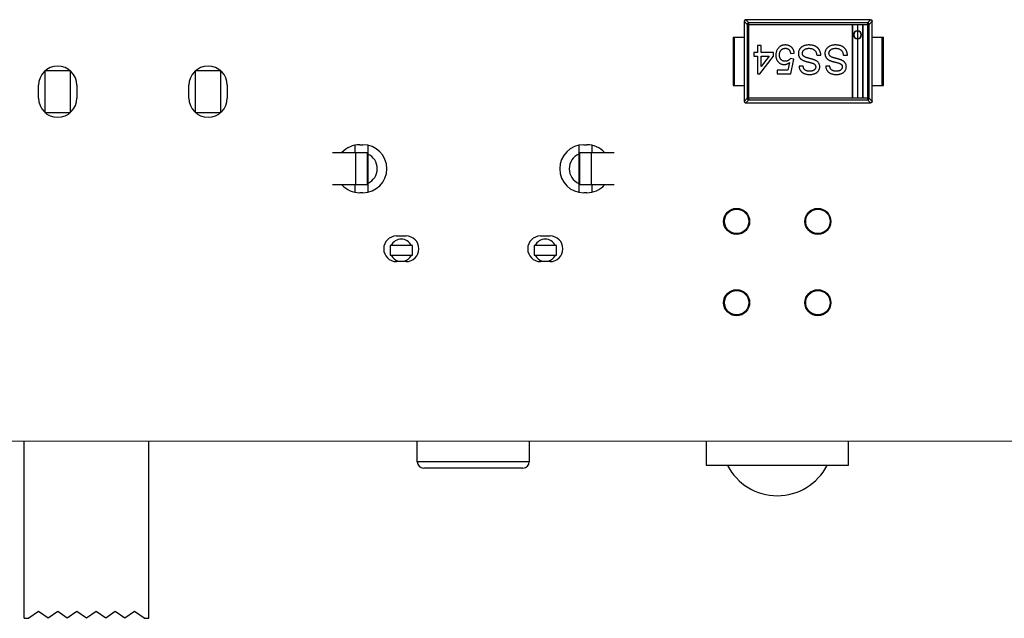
# Model space of a CAD drawing. Header units: inches. Extents: x -15 to 298, y -119 to 14.
# Tile 6 of 18: x 242 to 273, y -88 to -69. Entities that reach past the tile are written whole.
import ezdxf

# ---------------------------------------------------------------- set-up
doc = ezdxf.new("R2010")
doc.units = ezdxf.units.IN
doc.header["$LTSCALE"] = 1.21
doc.header["$MEASUREMENT"] = 0
doc.layers.get('0').update_dxf_attribs({"linetype": 'CONTINUOUS'})

msp = doc.modelspace()

# ---------------------------------------------------------------- linework, layer by layer
at = {"color": 7, "linetype": 'Continuous'}
for p, q in [((264.895, -68.995), (264.8, -68.9)), ((264.8, -68.9), (264.8, -71.4)), ((268.75, -68.85), (264.85, -68.85)), ((264.85, -68.85), (264.945, -68.945)), ((268.655, -68.945), (268.75, -68.85)), ((268.8, -68.9), (268.704, -68.995)), ((268.8, -71.4), (268.8, -68.9)), ((264.895, -68.995), (268.704, -68.995)), ((264.895, -68.995), (264.895, -71.305)), ((268.655, -68.945), (264.945, -68.945)), ((264.945, -71.354), (264.945, -68.945)), ((268.175, -68.995), (268.175, -71.305)), ((268.185, -68.995), (268.185, -71.305)), ((268.335, -68.995), (268.335, -69.198)), ((268.335, -69.208), (268.335, -69.438)), ((268.345, -68.995), (268.345, -69.198)), ((268.345, -69.208), (268.345, -69.438)), ((268.495, -68.995), (268.495, -71.305)), ((268.505, -68.995), (268.505, -71.305)), ((268.655, -68.945), (268.655, -71.354)), ((268.704, -71.305), (268.704, -68.995)), ((264.45, -69.4), (264.8, -69.4)), ((264.45, -69.4), (264.45, -70.9)), ((264.5, -70.9), (264.5, -69.4)), ((268.335, -69.448), (268.335, -71.305)), ((268.345, -69.448), (268.345, -71.305)), ((268.8, -69.4), (269.15, -69.4)), ((269.1, -69.4), (269.1, -70.9)), ((269.15, -70.9), (269.15, -69.4)), ((265.325, -69.651), (265.21, -69.651)), ((265.21, -69.651), (265.21, -69.87)), ((265.325, -69.87), (265.325, -69.651)), ((265.21, -69.87), (265.095, -69.87)), ((265.095, -69.87), (265.095, -69.985)), ((265.095, -69.985), (265.21, -69.985)), ((265.21, -69.985), (265.21, -70.539)), ((265.291, -70.539), (265.718, -69.985)), ((265.718, -69.87), (265.325, -69.87)), ((265.325, -69.985), (265.575, -69.985)), ((265.325, -70.309), (265.325, -69.985)), ((265.575, -69.985), (265.325, -70.309)), ((265.718, -69.985), (265.718, -69.87)), ((266.352, -70.078), (266.237, -70.066)), ((266.248, -69.905), (266.364, -69.893)), ((266.26, -70.539), (266.352, -70.078)), ((267.068, -69.962), (267.195, -69.962)), ((267.898, -69.962), (268.025, -69.962)), ((243.745, -70.448), (242.945, -70.448)), ((242.945, -70.448), (242.945, -71.748)), ((243.745, -71.748), (243.745, -70.448)), ((248.445, -70.448), (247.645, -70.448)), ((247.645, -70.448), (247.645, -71.748)), ((248.445, -71.748), (248.445, -70.448)), ((266.166, -70.424), (265.833, -70.424)), ((265.833, -70.424), (265.833, -70.539)), ((266.211, -70.191), (266.166, -70.424)), ((266.641, -70.297), (266.514, -70.297)), ((267.471, -70.297), (267.345, -70.297)), ((265.21, -70.539), (265.291, -70.539)), ((265.833, -70.539), (266.26, -70.539)), ((242.745, -71.298), (242.745, -70.898)), ((243.945, -70.898), (243.945, -71.298)), ((247.445, -71.298), (247.445, -70.898)), ((248.645, -70.898), (248.645, -71.298)), ((264.45, -70.9), (264.8, -70.9)), ((268.8, -70.9), (269.15, -70.9)), ((264.8, -71.4), (264.895, -71.305)), ((264.945, -71.354), (264.85, -71.45)), ((268.704, -71.305), (264.895, -71.305)), ((264.945, -71.354), (268.655, -71.354)), ((268.75, -71.45), (268.655, -71.354)), ((268.704, -71.305), (268.8, -71.4)), ((264.85, -71.45), (268.75, -71.45)), ((242.945, -71.748), (243.745, -71.748)), ((247.645, -71.748), (248.445, -71.748)), ((252.633, -72.782), (252.633, -73.005)), ((252.782, -72.755), (252.882, -72.755)), ((253.033, -72.782), (253.032, -74.229)), ((259.633, -72.782), (259.632, -74.229)), ((259.783, -72.756), (259.883, -72.756)), ((260.033, -72.782), (260.033, -73.006)), ((253.033, -73.005), (251.933, -73.005)), ((252.651, -73.005), (252.651, -74.005)), ((253.014, -73.005), (253.014, -74.005)), ((260.733, -73.006), (259.633, -73.006)), ((259.651, -73.006), (259.651, -74.006)), ((260.014, -73.006), (260.014, -74.006)), ((253.032, -74.005), (251.933, -74.005)), ((252.632, -74.005), (252.632, -74.229)), ((260.733, -74.006), (259.632, -74.006)), ((260.032, -74.006), (260.032, -74.229)), ((252.882, -74.255), (252.782, -74.255)), ((259.883, -74.256), (259.783, -74.256)), ((253.932, -75.606), (254.232, -75.606)), ((258.432, -75.606), (258.732, -75.606)), ((254.432, -75.906), (253.732, -75.906)), ((253.732, -75.906), (253.732, -76.206)), ((254.432, -76.206), (254.432, -75.906)), ((258.932, -75.906), (258.232, -75.906)), ((258.232, -75.906), (258.232, -76.206)), ((258.932, -76.206), (258.932, -75.906)), ((253.732, -76.206), (254.432, -76.206)), ((258.232, -76.206), (258.932, -76.206)), ((254.232, -76.406), (253.932, -76.406)), ((258.732, -76.406), (258.432, -76.406)), ((292.332, -82.021), (194.332, -82.018)), ((242.295, -87.548), (242.295, -82.02)), ((246.195, -87.548), (246.195, -82.02)), ((254.582, -82.656), (254.582, -82.02)), ((258.082, -82.02), (258.082, -82.656)), ((263.607, -82.02), (263.607, -82.769)), ((268.059, -82.769), (268.059, -82.02)), ((258.082, -82.656), (254.582, -82.656)), ((263.607, -82.769), (268.059, -82.769)), ((257.882, -82.856), (254.782, -82.856)), ((242.745, -87.335), (242.445, -87.548)), ((243.045, -87.548), (242.745, -87.335)), ((243.345, -87.335), (243.045, -87.548)), ((243.645, -87.548), (243.345, -87.335)), ((243.945, -87.335), (243.645, -87.548)), ((244.245, -87.548), (243.945, -87.335)), ((244.545, -87.335), (244.245, -87.548)), ((244.845, -87.548), (244.545, -87.335)), ((245.145, -87.335), (244.845, -87.548)), ((245.445, -87.548), (245.145, -87.335)), ((245.745, -87.335), (245.445, -87.548)), ((246.045, -87.548), (245.745, -87.335)), ((242.295, -87.548), (242.445, -87.548)), ((246.045, -87.548), (246.195, -87.548))]:
    msp.add_line(p, q, dxfattribs=at)
for centre, radius in [((264.562, -75.15), 0.406), ((264.562, -75.15), 0.381), ((267.102, -75.15), 0.406), ((267.102, -75.15), 0.381), ((264.562, -77.69), 0.406), ((264.562, -77.69), 0.381), ((267.102, -77.69), 0.406), ((267.102, -77.69), 0.381)]:
    msp.add_circle(centre, radius, dxfattribs=at)
for centre, radius, start, end in [((268.34, -69.323), 0.125, 92.2907, 267.7058), ((268.34, -69.323), 0.115, 92.4902, 267.5063), ((268.34, -69.323), 0.125, 272.2907, 87.7058), ((268.34, -69.323), 0.115, 272.4902, 87.5063), ((243.345, -70.898), 0.6, 359.9982, 179.9982), ((248.045, -70.898), 0.6, 359.9982, 179.9982), ((243.345, -71.298), 0.6, 179.9982, 359.9982), ((248.045, -71.298), 0.6, 179.9982, 359.9982), ((252.782, -73.505), 0.75, 89.9982, 137.4807), ((252.882, -73.505), 0.75, 269.9982, 89.9982), ((259.783, -73.506), 0.75, 89.9982, 269.9982), ((259.883, -73.506), 0.75, 42.5293, 89.9982), ((252.833, -73.505), 0.5, 293.5764, 66.4201), ((259.833, -73.506), 0.5, 113.5764, 246.4201), ((252.782, -73.505), 0.75, 222.5289, 269.9982), ((259.883, -73.506), 0.75, 269.9982, 317.4811), ((253.932, -76.006), 0.4, 89.9982, 269.9982), ((254.232, -76.006), 0.4, 269.9982, 89.9982), ((258.432, -76.006), 0.4, 89.9982, 269.9982), ((258.732, -76.006), 0.4, 269.9982, 89.9982), ((254.082, -76.056), 0.35, 25.3752, 154.6213), ((258.582, -76.056), 0.35, 25.3752, 154.6213), ((254.082, -76.056), 0.35, 205.3752, 253.8425), ((254.082, -76.056), 0.35, 286.154, 334.6213), ((258.582, -76.056), 0.35, 205.3752, 253.8425), ((258.582, -76.056), 0.35, 286.154, 334.6213), ((254.782, -82.656), 0.2, 179.9982, 269.9982), ((257.882, -82.656), 0.2, 269.9982, 359.9982), ((265.832, -81.97), 1.75, 207.2257, 332.7708)]:
    msp.add_arc(centre, radius, start, end, dxfattribs=at)
for points, knots in [([(264.85, -68.85), (264.843, -68.85), (264.83, -68.852), (264.814, -68.863), (264.803, -68.88), (264.8, -68.893), (264.8, -68.9)], [0, 0, 0, 0, 0.250019, 0.499947, 0.749903, 1, 1, 1, 1]), ([(268.75, -68.85), (268.757, -68.85), (268.77, -68.853), (268.786, -68.864), (268.797, -68.88), (268.8, -68.893), (268.8, -68.9)], [0, 0, 0, 0, 0.250019, 0.499947, 0.749903, 1, 1, 1, 1]), ([(264.945, -68.945), (264.939, -68.945), (264.926, -68.948), (264.909, -68.959), (264.898, -68.976), (264.895, -68.989), (264.895, -68.995)], [0, 0, 0, 0, 0.249893, 0.500264, 0.750504, 1, 1, 1, 1]), ([(268.704, -68.995), (268.704, -68.989), (268.702, -68.976), (268.691, -68.959), (268.674, -68.948), (268.661, -68.946), (268.655, -68.945)], [0, 0, 0, 0, 0.249496, 0.499736, 0.750107, 1, 1, 1, 1]), ([(265.856, -69.748), (265.85, -69.756), (265.839, -69.771), (265.825, -69.795), (265.813, -69.82), (265.803, -69.845), (265.796, -69.873), (265.791, -69.901), (265.787, -69.93), (265.787, -69.949), (265.787, -69.959)], [0, 0, 0, 0, 0.123477, 0.24534, 0.367325, 0.489218, 0.612453, 0.73835, 0.867538, 1, 1, 1, 1]), ([(266.084, -69.639), (266.072, -69.639), (266.049, -69.64), (266.016, -69.645), (265.984, -69.654), (265.954, -69.666), (265.927, -69.681), (265.901, -69.7), (265.877, -69.723), (265.863, -69.74), (265.856, -69.748)], [0, 0, 0, 0, 0.13382, 0.262191, 0.38641, 0.507222, 0.627207, 0.748421, 0.872107, 1, 1, 1, 1]), ([(265.902, -69.952), (265.902, -69.945), (265.903, -69.93), (265.905, -69.908), (265.909, -69.887), (265.914, -69.867), (265.921, -69.849), (265.929, -69.831), (265.939, -69.815), (265.95, -69.8), (265.963, -69.787), (265.977, -69.775), (265.992, -69.765), (266.008, -69.757), (266.025, -69.751), (266.044, -69.746), (266.063, -69.743), (266.077, -69.743), (266.083, -69.743)], [0, 0, 0, 0, 0.073847, 0.144596, 0.212007, 0.277048, 0.339816, 0.401201, 0.46123, 0.521318, 0.580477, 0.638214, 0.695151, 0.752402, 0.811324, 0.871323, 0.934199, 1, 1, 1, 1]), ([(266.083, -69.743), (266.089, -69.743), (266.1, -69.743), (266.116, -69.745), (266.131, -69.749), (266.146, -69.753), (266.159, -69.759), (266.172, -69.766), (266.184, -69.774), (266.195, -69.783), (266.204, -69.794), (266.214, -69.806), (266.222, -69.82), (266.229, -69.834), (266.235, -69.85), (266.241, -69.867), (266.245, -69.885), (266.247, -69.898), (266.248, -69.905)], [0, 0, 0, 0, 0.065564, 0.128644, 0.189151, 0.247304, 0.304737, 0.361176, 0.416858, 0.473244, 0.530573, 0.58932, 0.650322, 0.713319, 0.780023, 0.84952, 0.922639, 1, 1, 1, 1]), ([(266.364, -69.893), (266.363, -69.884), (266.361, -69.865), (266.355, -69.839), (266.347, -69.813), (266.337, -69.789), (266.326, -69.767), (266.312, -69.746), (266.296, -69.726), (266.278, -69.708), (266.259, -69.692), (266.238, -69.678), (266.216, -69.666), (266.192, -69.656), (266.167, -69.648), (266.141, -69.643), (266.113, -69.64), (266.094, -69.639), (266.084, -69.639)], [0, 0, 0, 0, 0.067222, 0.132351, 0.194808, 0.256152, 0.316371, 0.37602, 0.436276, 0.496499, 0.556968, 0.617093, 0.677338, 0.738284, 0.800329, 0.864439, 0.930702, 1, 1, 1, 1]), ([(266.818, -69.639), (266.802, -69.64), (266.772, -69.64), (266.728, -69.647), (266.686, -69.658), (266.653, -69.671), (266.629, -69.683), (266.612, -69.693), (266.595, -69.704), (266.58, -69.716), (266.566, -69.729), (266.553, -69.742), (266.541, -69.757), (266.528, -69.777), (266.513, -69.803), (266.5, -69.837), (266.492, -69.871), (266.491, -69.894), (266.491, -69.906)], [0, 0, 0, 0, 0.098075, 0.19214, 0.282733, 0.37192, 0.415561, 0.458093, 0.499169, 0.54005, 0.579873, 0.61966, 0.659106, 0.698703, 0.776128, 0.851465, 0.925184, 1, 1, 1, 1]), ([(266.618, -69.9), (266.618, -69.893), (266.618, -69.88), (266.623, -69.861), (266.63, -69.841), (266.641, -69.823), (266.654, -69.805), (266.671, -69.789), (266.69, -69.775), (266.713, -69.764), (266.737, -69.754), (266.764, -69.748), (266.793, -69.744), (266.813, -69.743), (266.823, -69.743)], [0, 0, 0, 0, 0.068223, 0.137284, 0.208228, 0.282258, 0.358539, 0.437126, 0.519051, 0.606998, 0.699053, 0.794132, 0.894416, 1, 1, 1, 1]), ([(267.195, -69.962), (267.194, -69.954), (267.194, -69.939), (267.191, -69.916), (267.187, -69.893), (267.181, -69.871), (267.175, -69.85), (267.167, -69.83), (267.157, -69.81), (267.146, -69.79), (267.134, -69.772), (267.121, -69.755), (267.107, -69.739), (267.091, -69.724), (267.075, -69.71), (267.057, -69.698), (267.038, -69.687), (267.019, -69.676), (266.998, -69.668), (266.975, -69.66), (266.952, -69.654), (266.928, -69.648), (266.902, -69.644), (266.875, -69.641), (266.847, -69.639), (266.827, -69.639), (266.818, -69.639)], [0, 0, 0, 0, 0.04224, 0.083737, 0.124286, 0.164114, 0.203932, 0.243395, 0.28271, 0.322209, 0.361504, 0.40008, 0.438398, 0.476659, 0.514834, 0.553162, 0.592148, 0.631605, 0.672151, 0.714001, 0.757124, 0.801967, 0.848603, 0.897175, 0.947507, 1, 1, 1, 1]), ([(266.823, -69.743), (266.835, -69.743), (266.857, -69.744), (266.89, -69.749), (266.921, -69.758), (266.95, -69.77), (266.976, -69.786), (266.999, -69.803), (267.019, -69.823), (267.034, -69.845), (267.046, -69.87), (267.056, -69.898), (267.064, -69.929), (267.066, -69.951), (267.068, -69.962)], [0, 0, 0, 0, 0.093965, 0.184022, 0.271414, 0.35773, 0.440729, 0.518552, 0.592907, 0.665153, 0.739637, 0.819812, 0.906204, 1, 1, 1, 1]), ([(267.648, -69.639), (267.633, -69.64), (267.603, -69.64), (267.559, -69.647), (267.517, -69.658), (267.484, -69.671), (267.46, -69.683), (267.442, -69.693), (267.426, -69.704), (267.411, -69.716), (267.397, -69.729), (267.384, -69.742), (267.372, -69.757), (267.358, -69.777), (267.343, -69.803), (267.331, -69.837), (267.323, -69.871), (267.322, -69.894), (267.321, -69.906)], [0, 0, 0, 0, 0.098075, 0.19214, 0.282733, 0.37192, 0.415561, 0.458093, 0.499169, 0.54005, 0.579873, 0.61966, 0.659106, 0.698703, 0.776128, 0.851465, 0.925184, 1, 1, 1, 1]), ([(267.448, -69.9), (267.449, -69.893), (267.449, -69.88), (267.454, -69.861), (267.461, -69.841), (267.472, -69.823), (267.485, -69.805), (267.501, -69.789), (267.521, -69.775), (267.543, -69.764), (267.568, -69.754), (267.595, -69.748), (267.624, -69.744), (267.644, -69.743), (267.654, -69.743)], [0, 0, 0, 0, 0.068223, 0.137284, 0.208228, 0.282258, 0.358539, 0.437126, 0.519051, 0.606998, 0.699053, 0.794132, 0.894416, 1, 1, 1, 1]), ([(268.025, -69.962), (268.025, -69.954), (268.024, -69.939), (268.022, -69.916), (268.018, -69.893), (268.012, -69.872), (268.006, -69.85), (267.997, -69.83), (267.988, -69.81), (267.977, -69.791), (267.965, -69.772), (267.952, -69.755), (267.938, -69.739), (267.922, -69.724), (267.906, -69.71), (267.888, -69.698), (267.869, -69.687), (267.849, -69.676), (267.828, -69.668), (267.806, -69.66), (267.783, -69.654), (267.758, -69.648), (267.733, -69.644), (267.706, -69.641), (267.677, -69.639), (267.658, -69.639), (267.648, -69.639)], [0, 0, 0, 0, 0.04224, 0.083737, 0.124286, 0.164114, 0.203932, 0.243395, 0.28271, 0.322209, 0.361504, 0.40008, 0.438398, 0.476659, 0.514834, 0.553162, 0.592148, 0.631605, 0.672151, 0.714001, 0.757124, 0.801967, 0.848603, 0.897175, 0.947507, 1, 1, 1, 1]), ([(267.654, -69.743), (267.665, -69.743), (267.688, -69.744), (267.721, -69.749), (267.752, -69.758), (267.781, -69.77), (267.807, -69.786), (267.83, -69.803), (267.849, -69.823), (267.865, -69.845), (267.877, -69.87), (267.887, -69.898), (267.894, -69.929), (267.897, -69.951), (267.898, -69.962)], [0, 0, 0, 0, 0.093965, 0.184022, 0.271414, 0.35773, 0.440729, 0.518552, 0.592907, 0.665153, 0.739637, 0.819812, 0.906204, 1, 1, 1, 1]), ([(265.787, -69.959), (265.787, -69.97), (265.788, -69.99), (265.791, -70.02), (265.797, -70.049), (265.805, -70.076), (265.816, -70.101), (265.829, -70.126), (265.845, -70.148), (265.863, -70.169), (265.882, -70.188), (265.903, -70.205), (265.925, -70.219), (265.948, -70.231), (265.972, -70.24), (265.998, -70.246), (266.024, -70.25), (266.042, -70.25), (266.051, -70.251)], [0, 0, 0, 0, 0.071422, 0.139542, 0.205827, 0.269784, 0.333009, 0.395038, 0.4575, 0.52036, 0.582718, 0.64312, 0.702164, 0.760492, 0.818625, 0.877912, 0.938003, 1, 1, 1, 1]), ([(266.083, -70.147), (266.076, -70.147), (266.062, -70.146), (266.041, -70.144), (266.022, -70.14), (266.004, -70.134), (265.988, -70.127), (265.973, -70.118), (265.96, -70.107), (265.948, -70.095), (265.937, -70.081), (265.927, -70.066), (265.92, -70.05), (265.913, -70.033), (265.908, -70.014), (265.905, -69.995), (265.903, -69.974), (265.902, -69.96), (265.902, -69.952)], [0, 0, 0, 0, 0.071695, 0.139594, 0.203759, 0.264548, 0.323584, 0.380916, 0.437512, 0.494497, 0.551931, 0.609892, 0.668359, 0.729562, 0.792547, 0.858113, 0.927134, 1, 1, 1, 1]), ([(266.237, -70.066), (266.233, -70.072), (266.225, -70.083), (266.21, -70.099), (266.194, -70.113), (266.176, -70.125), (266.156, -70.135), (266.134, -70.142), (266.109, -70.146), (266.092, -70.147), (266.083, -70.147)], [0, 0, 0, 0, 0.116348, 0.231337, 0.347308, 0.465764, 0.587631, 0.716439, 0.85214, 1, 1, 1, 1]), ([(266.491, -69.906), (266.491, -69.912), (266.491, -69.924), (266.493, -69.941), (266.496, -69.958), (266.5, -69.974), (266.506, -69.989), (266.512, -70.004), (266.52, -70.019), (266.529, -70.033), (266.539, -70.047), (266.551, -70.059), (266.563, -70.072), (266.577, -70.083), (266.593, -70.095), (266.61, -70.105), (266.628, -70.115), (266.64, -70.121), (266.647, -70.124)], [0, 0, 0, 0, 0.06198, 0.122367, 0.18151, 0.240233, 0.297811, 0.355584, 0.412999, 0.471568, 0.530738, 0.591164, 0.653312, 0.717497, 0.783636, 0.852922, 0.925069, 1, 1, 1, 1]), ([(266.714, -70.022), (266.705, -70.018), (266.69, -70.011), (266.669, -69.999), (266.653, -69.985), (266.639, -69.971), (266.63, -69.955), (266.622, -69.938), (266.618, -69.919), (266.618, -69.907), (266.618, -69.9)], [0, 0, 0, 0, 0.160562, 0.303979, 0.433057, 0.549375, 0.660157, 0.769824, 0.882232, 1, 1, 1, 1]), ([(266.647, -70.124), (266.652, -70.126), (266.662, -70.13), (266.68, -70.137), (266.7, -70.144), (266.722, -70.151), (266.747, -70.158), (266.774, -70.165), (266.804, -70.173), (266.835, -70.181), (266.866, -70.188), (266.895, -70.197), (266.92, -70.205), (266.943, -70.212), (266.962, -70.22), (266.978, -70.228), (266.991, -70.236), (266.998, -70.242), (267.001, -70.245)], [0, 0, 0, 0, 0.043031, 0.092669, 0.148503, 0.210866, 0.279797, 0.354864, 0.436668, 0.525216, 0.61237, 0.691648, 0.762655, 0.825327, 0.880389, 0.92759, 0.967257, 1, 1, 1, 1]), ([(267.027, -70.121), (267.022, -70.119), (267.013, -70.114), (266.997, -70.108), (266.979, -70.101), (266.959, -70.094), (266.937, -70.087), (266.914, -70.079), (266.888, -70.072), (266.861, -70.065), (266.835, -70.058), (266.81, -70.052), (266.788, -70.045), (266.768, -70.04), (266.751, -70.035), (266.736, -70.03), (266.724, -70.026), (266.717, -70.023), (266.714, -70.022)], [0, 0, 0, 0, 0.046754, 0.098999, 0.157034, 0.220908, 0.289963, 0.364926, 0.445665, 0.532354, 0.617844, 0.696037, 0.765878, 0.828424, 0.882785, 0.929513, 0.9688, 1, 1, 1, 1]), ([(267.16, -70.316), (267.16, -70.306), (267.159, -70.286), (267.152, -70.257), (267.142, -70.23), (267.128, -70.204), (267.109, -70.18), (267.086, -70.158), (267.058, -70.138), (267.038, -70.127), (267.027, -70.121)], [0, 0, 0, 0, 0.121058, 0.238115, 0.354607, 0.472498, 0.593606, 0.720488, 0.855195, 1, 1, 1, 1]), ([(267.321, -69.906), (267.322, -69.912), (267.322, -69.924), (267.324, -69.941), (267.327, -69.958), (267.331, -69.974), (267.336, -69.989), (267.343, -70.005), (267.351, -70.019), (267.36, -70.033), (267.37, -70.047), (267.381, -70.059), (267.394, -70.072), (267.408, -70.084), (267.424, -70.095), (267.44, -70.105), (267.458, -70.115), (267.471, -70.121), (267.478, -70.124)], [0, 0, 0, 0, 0.06198, 0.122367, 0.18151, 0.240233, 0.297811, 0.355584, 0.412999, 0.471568, 0.530738, 0.591164, 0.653312, 0.717497, 0.783636, 0.852922, 0.925069, 1, 1, 1, 1]), ([(267.544, -70.022), (267.536, -70.018), (267.521, -70.011), (267.5, -69.999), (267.483, -69.985), (267.47, -69.971), (267.46, -69.955), (267.453, -69.938), (267.449, -69.919), (267.449, -69.907), (267.448, -69.9)], [0, 0, 0, 0, 0.160562, 0.303979, 0.433057, 0.549375, 0.660157, 0.769824, 0.882232, 1, 1, 1, 1]), ([(267.478, -70.124), (267.483, -70.126), (267.493, -70.13), (267.511, -70.137), (267.531, -70.144), (267.553, -70.151), (267.578, -70.158), (267.605, -70.165), (267.635, -70.173), (267.666, -70.181), (267.697, -70.188), (267.726, -70.197), (267.751, -70.205), (267.773, -70.213), (267.793, -70.22), (267.809, -70.228), (267.821, -70.236), (267.828, -70.242), (267.831, -70.245)], [0, 0, 0, 0, 0.043031, 0.092669, 0.148503, 0.210866, 0.279797, 0.354864, 0.436668, 0.525216, 0.61237, 0.691648, 0.762655, 0.825327, 0.880389, 0.92759, 0.967257, 1, 1, 1, 1]), ([(267.858, -70.121), (267.853, -70.119), (267.843, -70.114), (267.827, -70.108), (267.81, -70.101), (267.79, -70.094), (267.768, -70.087), (267.745, -70.08), (267.719, -70.072), (267.692, -70.065), (267.665, -70.058), (267.641, -70.052), (267.618, -70.045), (267.599, -70.04), (267.581, -70.035), (267.567, -70.03), (267.555, -70.026), (267.547, -70.023), (267.544, -70.022)], [0, 0, 0, 0, 0.046754, 0.098999, 0.157034, 0.220908, 0.289963, 0.364926, 0.445665, 0.532354, 0.617844, 0.696037, 0.765878, 0.828424, 0.882785, 0.929513, 0.9688, 1, 1, 1, 1]), ([(267.991, -70.316), (267.99, -70.306), (267.99, -70.286), (267.983, -70.257), (267.973, -70.23), (267.958, -70.204), (267.94, -70.18), (267.916, -70.158), (267.889, -70.138), (267.868, -70.127), (267.858, -70.121)], [0, 0, 0, 0, 0.121058, 0.238115, 0.354607, 0.472498, 0.593606, 0.720488, 0.855195, 1, 1, 1, 1]), ([(266.051, -70.251), (266.058, -70.251), (266.072, -70.25), (266.093, -70.247), (266.113, -70.243), (266.133, -70.236), (266.153, -70.227), (266.173, -70.217), (266.193, -70.205), (266.205, -70.195), (266.211, -70.191)], [0, 0, 0, 0, 0.119893, 0.238764, 0.359504, 0.48, 0.604471, 0.731485, 0.863271, 1, 1, 1, 1]), ([(266.514, -70.297), (266.515, -70.31), (266.516, -70.335), (266.525, -70.371), (266.539, -70.405), (266.554, -70.432), (266.568, -70.452), (266.58, -70.466), (266.593, -70.479), (266.607, -70.491), (266.622, -70.503), (266.638, -70.513), (266.655, -70.522), (266.68, -70.534), (266.713, -70.545), (266.755, -70.555), (266.8, -70.561), (266.831, -70.562), (266.847, -70.562)], [0, 0, 0, 0, 0.080026, 0.15765, 0.233763, 0.310487, 0.348919, 0.387481, 0.425913, 0.464434, 0.504061, 0.543948, 0.584974, 0.627017, 0.713917, 0.804356, 0.899525, 1, 1, 1, 1]), ([(266.842, -70.458), (266.835, -70.458), (266.82, -70.458), (266.798, -70.456), (266.778, -70.453), (266.759, -70.448), (266.741, -70.443), (266.725, -70.436), (266.711, -70.427), (266.698, -70.418), (266.686, -70.407), (266.676, -70.395), (266.667, -70.381), (266.659, -70.367), (266.652, -70.351), (266.647, -70.334), (266.643, -70.316), (266.641, -70.303), (266.641, -70.297)], [0, 0, 0, 0, 0.079596, 0.15506, 0.225566, 0.292048, 0.354943, 0.41477, 0.472127, 0.527696, 0.582222, 0.637301, 0.692296, 0.748747, 0.807268, 0.868597, 0.932845, 1, 1, 1, 1]), ([(267.033, -70.324), (267.033, -70.329), (267.033, -70.338), (267.03, -70.351), (267.027, -70.364), (267.022, -70.376), (267.015, -70.387), (267.007, -70.398), (266.998, -70.409), (266.988, -70.419), (266.975, -70.428), (266.961, -70.437), (266.945, -70.443), (266.928, -70.449), (266.909, -70.453), (266.888, -70.456), (266.866, -70.458), (266.85, -70.458), (266.842, -70.458)], [0, 0, 0, 0, 0.052351, 0.102561, 0.152455, 0.203041, 0.253218, 0.304956, 0.358601, 0.414557, 0.473027, 0.534375, 0.599408, 0.668802, 0.742892, 0.822857, 0.908489, 1, 1, 1, 1]), ([(266.847, -70.562), (266.862, -70.562), (266.891, -70.561), (266.933, -70.555), (266.973, -70.546), (267.004, -70.535), (267.028, -70.524), (267.045, -70.515), (267.06, -70.505), (267.075, -70.494), (267.088, -70.483), (267.101, -70.47), (267.112, -70.457), (267.125, -70.438), (267.139, -70.413), (267.151, -70.382), (267.159, -70.349), (267.159, -70.327), (267.16, -70.316)], [0, 0, 0, 0, 0.098366, 0.192616, 0.284519, 0.374176, 0.417784, 0.460292, 0.501573, 0.54177, 0.581904, 0.621079, 0.66043, 0.699588, 0.776336, 0.850835, 0.925005, 1, 1, 1, 1]), ([(267.001, -70.245), (267.006, -70.25), (267.015, -70.26), (267.026, -70.28), (267.032, -70.301), (267.033, -70.316), (267.033, -70.324)], [0, 0, 0, 0, 0.246673, 0.490043, 0.737259, 1, 1, 1, 1]), ([(267.345, -70.297), (267.345, -70.31), (267.347, -70.335), (267.356, -70.371), (267.369, -70.405), (267.384, -70.432), (267.399, -70.452), (267.411, -70.466), (267.423, -70.479), (267.437, -70.491), (267.452, -70.503), (267.469, -70.513), (267.486, -70.522), (267.51, -70.534), (267.544, -70.545), (267.586, -70.555), (267.631, -70.561), (267.662, -70.562), (267.678, -70.562)], [0, 0, 0, 0, 0.080026, 0.15765, 0.233763, 0.310487, 0.348919, 0.387481, 0.425913, 0.464434, 0.504061, 0.543948, 0.584974, 0.627017, 0.713917, 0.804356, 0.899525, 1, 1, 1, 1]), ([(267.673, -70.458), (267.665, -70.458), (267.65, -70.458), (267.629, -70.456), (267.608, -70.453), (267.59, -70.448), (267.572, -70.443), (267.556, -70.436), (267.542, -70.427), (267.529, -70.418), (267.517, -70.407), (267.507, -70.395), (267.497, -70.381), (267.49, -70.367), (267.483, -70.351), (267.478, -70.334), (267.474, -70.316), (267.472, -70.303), (267.471, -70.297)], [0, 0, 0, 0, 0.079596, 0.15506, 0.225566, 0.292048, 0.354943, 0.41477, 0.472127, 0.527696, 0.582222, 0.637301, 0.692296, 0.748747, 0.807268, 0.868597, 0.932845, 1, 1, 1, 1]), ([(267.864, -70.324), (267.864, -70.329), (267.863, -70.338), (267.861, -70.351), (267.858, -70.364), (267.853, -70.376), (267.846, -70.387), (267.838, -70.398), (267.829, -70.409), (267.818, -70.419), (267.806, -70.428), (267.792, -70.437), (267.776, -70.443), (267.759, -70.449), (267.74, -70.453), (267.719, -70.456), (267.697, -70.458), (267.681, -70.458), (267.673, -70.458)], [0, 0, 0, 0, 0.052351, 0.102561, 0.152455, 0.203041, 0.253218, 0.304956, 0.358601, 0.414557, 0.473027, 0.534375, 0.599408, 0.668802, 0.742892, 0.822857, 0.908489, 1, 1, 1, 1]), ([(267.678, -70.562), (267.693, -70.562), (267.721, -70.561), (267.763, -70.555), (267.803, -70.546), (267.835, -70.535), (267.859, -70.524), (267.876, -70.515), (267.891, -70.505), (267.906, -70.494), (267.919, -70.483), (267.932, -70.47), (267.943, -70.457), (267.956, -70.438), (267.97, -70.413), (267.982, -70.382), (267.989, -70.349), (267.99, -70.327), (267.991, -70.316)], [0, 0, 0, 0, 0.098366, 0.192616, 0.284519, 0.374176, 0.417784, 0.460292, 0.501573, 0.54177, 0.581904, 0.621079, 0.66043, 0.699588, 0.776336, 0.850835, 0.925005, 1, 1, 1, 1]), ([(267.831, -70.245), (267.836, -70.25), (267.846, -70.261), (267.856, -70.28), (267.863, -70.301), (267.863, -70.316), (267.864, -70.324)], [0, 0, 0, 0, 0.246673, 0.490043, 0.737259, 1, 1, 1, 1]), ([(264.895, -71.305), (264.895, -71.311), (264.898, -71.324), (264.909, -71.34), (264.926, -71.352), (264.939, -71.354), (264.945, -71.354)], [0, 0, 0, 0, 0.249702, 0.5, 0.750298, 1, 1, 1, 1]), ([(268.655, -71.354), (268.661, -71.354), (268.674, -71.352), (268.691, -71.341), (268.702, -71.324), (268.704, -71.311), (268.704, -71.305)], [0, 0, 0, 0, 0.249702, 0.5, 0.750298, 1, 1, 1, 1]), ([(264.8, -71.4), (264.8, -71.407), (264.802, -71.42), (264.813, -71.436), (264.83, -71.447), (264.843, -71.45), (264.85, -71.45)], [0, 0, 0, 0, 0.250019, 0.499947, 0.749903, 1, 1, 1, 1]), ([(268.8, -71.4), (268.8, -71.407), (268.797, -71.42), (268.786, -71.436), (268.77, -71.447), (268.757, -71.45), (268.75, -71.45)], [0, 0, 0, 0, 0.250019, 0.499947, 0.749903, 1, 1, 1, 1])]:
    msp.add_open_spline(points, degree=3, knots=knots, dxfattribs=at)

doc.saveas('drawing.dxf')
